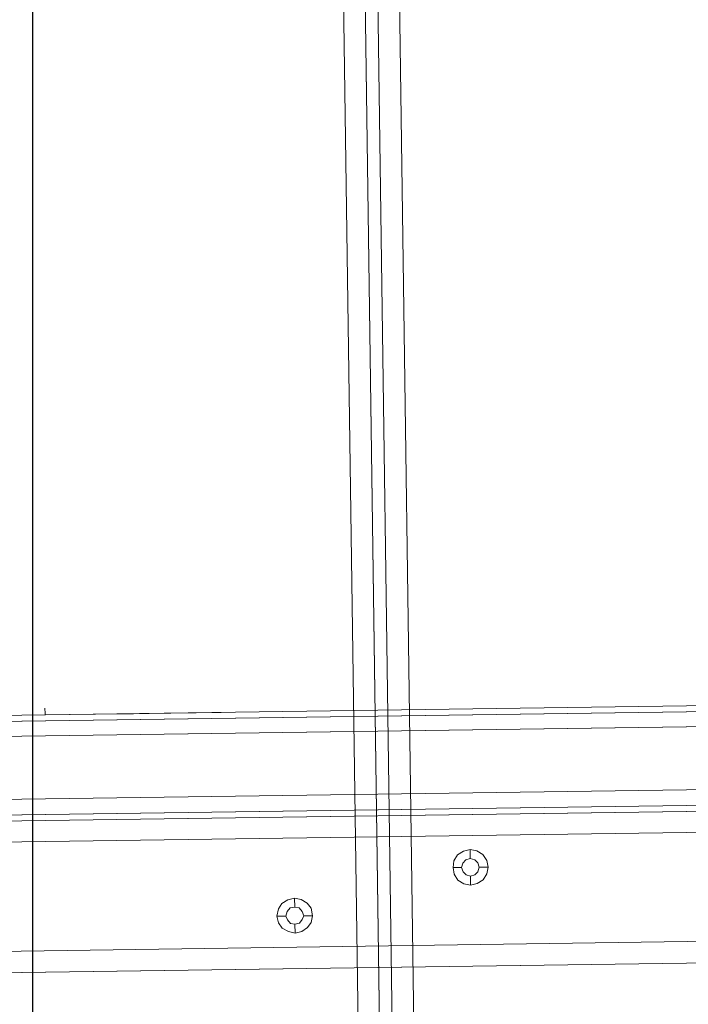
# Model space of a CAD drawing. Extents: x 147111805 to 147230536, y 410950310 to 411028142.
# Tile 80 of 256: x 147169500 to 147169690, y 410975999 to 410976279. Entities that reach past the tile are written whole.
import ezdxf

# ---------------------------------------------------------------- set-up
doc = ezdxf.new("R2010")
doc.units = 0
doc.header["$LTSCALE"] = 100
doc.layers.add('T--A9041--_VERHARDINGEN_Tegels', color=9, linetype='Continuous', transparency=0.3)
doc.layers.add('T--L9071--_TERREINMEUBILAIR_Stoelen', color=1, linetype='Continuous')
doc.layers.add('T--L9071--_TERREINMEUBILAIR_Tafels', color=30, linetype='Continuous')

# ---------------------------------------------------------------- blocks, each defined once
blk = doc.blocks.new('Picknicktafel 180x160cm')
at = {"layer": 'T--L9071--_TERREINMEUBILAIR_Stoelen', "lineweight": 0}
for p, q in [((194.2066377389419, 1588.06145185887), (194.2066377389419, 1.055470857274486)), ((198.6396153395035, 0), (198.6396153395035, 1589.116922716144)), ((216.5826199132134, 0), (216.5826199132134, 1589.116922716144)), ((220.8045033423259, 1588.06145185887), (220.8045033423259, 1.055470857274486)), ((192.5178843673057, 3.588600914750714), (192.5178843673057, 1585.528321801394)), ((222.4932567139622, 3.588600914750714), (222.4932567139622, 1585.528321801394)), ((192.5178843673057, 1540.565263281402), (192.5178843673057, 48.55165943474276)), ((222.4932567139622, 1540.565263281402), (222.4932567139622, 48.55165943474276)), ((194.2066377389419, 1538.032133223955), (194.2066377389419, 51.08478949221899)), ((220.8045033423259, 1538.032133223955), (220.8045033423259, 51.08478949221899)), ((198.6396153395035, 52.14026034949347), (198.6396153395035, 1537.187756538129)), ((216.5826199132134, 1537.187756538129), (216.5826199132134, 52.14026034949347)), ((194.2066377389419, 451.3193385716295), (194.2066377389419, 1137.797584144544)), ((198.6396153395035, 1138.853055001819), (198.6396153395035, 450.2638677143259)), ((216.5826199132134, 450.2638677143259), (216.5826199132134, 1138.853055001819)), ((220.8045033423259, 451.3193385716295), (220.8045033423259, 1137.797584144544)), ((192.5178843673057, 453.8524686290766), (192.5178843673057, 1135.264454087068)), ((222.4932567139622, 1135.264454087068), (222.4932567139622, 453.8524686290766)), ((192.5178843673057, 1128.298346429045), (192.5178843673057, 460.8185762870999)), ((192.5178843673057, 460.8185762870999), (192.5178843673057, 1128.298346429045)), ((192.5178843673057, 1110.566436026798), (192.5178843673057, 478.7615808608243)), ((192.5178843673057, 478.7615808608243), (192.5178843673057, 1110.566436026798)), ((192.5178843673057, 1090.301395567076), (192.5178843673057, 498.8155271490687)), ((222.4932567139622, 498.8155271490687), (222.4932567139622, 1090.301395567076)), ((194.2066377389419, 501.3486572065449), (194.2066377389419, 1087.7682655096)), ((220.8045033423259, 501.3486572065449), (220.8045033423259, 1087.7682655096)), ((198.6396153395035, 502.4041280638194), (198.6396153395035, 1086.712794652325)), ((216.5826199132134, 1086.712794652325), (216.5826199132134, 502.4041280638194)), ((222.4932567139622, 769.6493491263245), (222.4932567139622, 819.678667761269)), ((222.4932567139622, 819.678667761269), (222.4932567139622, 769.6493491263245)), ((222.4932567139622, 819.678667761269), (222.9154450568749, 819.678667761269)), ((222.9154450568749, 819.678667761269), (224.3931042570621, 819.678667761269)), ((222.4932567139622, 798.7803447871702), (222.4932567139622, 798.9914389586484)), ((222.4932567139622, 798.9914389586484), (222.4932567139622, 798.7803447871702)), ((222.4932567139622, 797.7248739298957), (222.4932567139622, 798.7803447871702)), ((222.4932567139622, 798.7803447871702), (222.4932567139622, 797.7248739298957)), ((222.4932567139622, 796.247214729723), (222.4932567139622, 797.7248739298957)), ((222.4932567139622, 797.7248739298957), (222.4932567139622, 796.247214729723)), ((222.4932567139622, 794.5584613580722), (222.4932567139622, 796.247214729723)), ((222.4932567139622, 796.247214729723), (222.4932567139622, 794.5584613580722)), ((222.4932567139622, 792.8697079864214), (222.4932567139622, 794.5584613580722)), ((222.4932567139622, 794.5584613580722), (222.4932567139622, 792.8697079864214)), ((222.4932567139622, 791.3920487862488), (222.4932567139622, 792.8697079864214)), ((222.4932567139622, 792.8697079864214), (222.4932567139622, 791.3920487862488)), ((222.4932567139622, 790.3365779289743), (222.4932567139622, 791.3920487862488)), ((222.4932567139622, 791.3920487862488), (222.4932567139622, 790.3365779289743)), ((222.4932567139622, 790.1254837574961), (222.4932567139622, 790.3365779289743)), ((222.4932567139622, 790.3365779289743), (222.4932567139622, 790.1254837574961)), ((222.4932567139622, 790.1254837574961), (222.4932567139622, 790.1254837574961)), ((222.4932567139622, 769.6493491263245), (222.4932567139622, 769.6493491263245))]:
    blk.add_line(p, q, dxfattribs=at)
at = {"layer": 'T--L9071--_TERREINMEUBILAIR_Tafels', "lineweight": 0}
for p, q in [((149.454673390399, 1128.298346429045), (149.454673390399, 460.8185762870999)), ((149.454673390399, 460.8185762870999), (149.454673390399, 1128.298346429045)), ((155.5764043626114, 460.8185762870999), (155.5764043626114, 1128.298346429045)), ((155.5764043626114, 460.8185762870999), (155.5764043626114, 1128.298346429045)), ((186.6072475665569, 1128.298346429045), (186.6072475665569, 460.8185762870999)), ((186.6072475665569, 460.8185762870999), (186.6072475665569, 1128.298346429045)), ((149.454673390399, 1110.566436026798), (149.454673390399, 478.7615808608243)), ((149.454673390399, 478.7615808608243), (149.454673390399, 1110.566436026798)), ((155.5764043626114, 1110.566436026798), (155.5764043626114, 478.7615808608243)), ((155.5764043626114, 478.7615808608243), (155.5764043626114, 1110.566436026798)), ((186.6072475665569, 1110.566436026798), (186.6072475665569, 478.7615808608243)), ((186.6072475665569, 478.7615808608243), (186.6072475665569, 1110.566436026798)), ((161.0648528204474, 753.1840037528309), (160.0093819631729, 751.4952503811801)), ((162.5425120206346, 754.2394746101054), (161.0648528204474, 753.1840037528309)), ((164.4423595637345, 754.6616629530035), (162.5425120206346, 754.2394746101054)), ((163.38688870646, 751.7063445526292), (164.4423595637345, 752.1285328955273)), ((164.4423595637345, 752.1285328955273), (163.38688870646, 751.7063445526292)), ((166.5533012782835, 754.2394746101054), (164.4423595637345, 754.6616629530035)), ((164.4423595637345, 754.6616629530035), (164.4423595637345, 752.1285328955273)), ((164.4423595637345, 752.1285328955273), (165.7089245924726, 751.7063445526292)), ((165.7089245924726, 751.7063445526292), (164.4423595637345, 752.1285328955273)), ((168.0309604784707, 753.1840037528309), (166.5533012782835, 754.2394746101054)), ((169.0864313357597, 751.4952503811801), (168.0309604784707, 753.1840037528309)), ((160.0093819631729, 751.4952503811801), (159.5871936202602, 749.5954028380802)), ((159.5871936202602, 749.5954028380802), (160.0093819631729, 747.6955552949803)), ((159.5871936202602, 749.5954028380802), (162.1203236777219, 749.5954028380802)), ((162.1203236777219, 749.5954028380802), (162.3314178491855, 750.8619678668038)), ((162.3314178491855, 750.8619678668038), (162.1203236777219, 749.5954028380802)), ((162.3314178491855, 748.3288378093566), (162.1203236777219, 749.5954028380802)), ((162.1203236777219, 749.5954028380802), (162.1203236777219, 749.5954028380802)), ((162.1203236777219, 749.5954028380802), (162.3314178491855, 748.3288378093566)), ((162.3314178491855, 750.8619678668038), (163.38688870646, 751.7063445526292)), ((163.38688870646, 751.7063445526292), (162.3314178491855, 750.8619678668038)), ((165.7089245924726, 751.7063445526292), (166.7643954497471, 750.8619678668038)), ((166.7643954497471, 750.8619678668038), (165.7089245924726, 751.7063445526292)), ((166.7643954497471, 750.8619678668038), (166.9754896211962, 749.5954028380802)), ((166.9754896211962, 749.5954028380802), (166.7643954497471, 750.8619678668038)), ((166.9754896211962, 749.5954028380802), (166.7643954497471, 748.3288378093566)), ((166.7643954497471, 748.3288378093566), (166.9754896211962, 749.5954028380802)), ((166.9754896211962, 749.5954028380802), (166.9754896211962, 749.5954028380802)), ((169.5086196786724, 749.5954028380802), (166.9754896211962, 749.5954028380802)), ((169.5086196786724, 749.5954028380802), (169.0864313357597, 751.4952503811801)), ((169.0864313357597, 747.6955552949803), (169.5086196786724, 749.5954028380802)), ((169.5086196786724, 749.5954028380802), (169.5086196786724, 749.5954028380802)), ((160.0093819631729, 747.6955552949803), (161.0648528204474, 746.0068019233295)), ((163.38688870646, 747.4844611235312), (162.3314178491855, 748.3288378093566)), ((162.3314178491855, 748.3288378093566), (163.38688870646, 747.4844611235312)), ((164.4423595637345, 747.062272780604), (163.38688870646, 747.4844611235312)), ((163.38688870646, 747.4844611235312), (164.4423595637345, 747.062272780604)), ((165.7089245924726, 747.4844611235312), (164.4423595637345, 747.062272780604)), ((164.4423595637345, 747.062272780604), (165.7089245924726, 747.4844611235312)), ((164.4423595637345, 744.5291427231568), (164.4423595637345, 747.062272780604)), ((166.7643954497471, 748.3288378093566), (165.7089245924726, 747.4844611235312)), ((165.7089245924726, 747.4844611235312), (166.7643954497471, 748.3288378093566)), ((168.0309604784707, 746.0068019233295), (169.0864313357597, 747.6955552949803)), ((161.0648528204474, 746.0068019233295), (162.5425120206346, 744.951331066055)), ((162.5425120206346, 744.951331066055), (164.4423595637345, 744.5291427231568)), ((164.4423595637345, 744.5291427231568), (166.5533012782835, 744.951331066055)), ((166.5533012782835, 744.951331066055), (168.0309604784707, 746.0068019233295)), ((1794.089363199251, 732.074586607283), (6.121730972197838, 732.074586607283)), ((1794.089363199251, 732.074586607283), (6.121730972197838, 732.074586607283)), ((6.121730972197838, 732.074586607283), (1794.089363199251, 732.074586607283)), ((6.121730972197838, 732.074586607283), (1794.089363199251, 732.074586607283)), ((1794.089363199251, 725.9528556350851), (6.121730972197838, 725.9528556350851)), ((6.121730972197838, 725.9528556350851), (1794.089363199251, 725.9528556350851)), ((6.121730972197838, 725.9528556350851), (1794.089363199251, 725.9528556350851)), ((6.121730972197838, 725.9528556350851), (1794.089363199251, 725.9528556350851)), ((1794.089363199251, 722.3642547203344), (6.121730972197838, 722.3642547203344)), ((1794.089363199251, 722.3642547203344), (6.121730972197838, 722.3642547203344)), ((6.121730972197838, 722.3642547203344), (1794.089363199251, 722.3642547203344)), ((6.121730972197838, 722.3642547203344), (1794.089363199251, 722.3642547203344)), ((1794.089363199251, 716.2425237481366), (6.121730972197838, 716.2425237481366)), ((1794.089363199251, 716.2425237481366), (6.121730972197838, 716.2425237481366)), ((6.121730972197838, 716.2425237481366), (1794.089363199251, 716.2425237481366)), ((6.121730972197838, 716.2425237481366), (1794.089363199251, 716.2425237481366)), ((177.5301981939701, 704.42125014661), (175.6303506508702, 704.2101559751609)), ((179.43004573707, 704.2101559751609), (177.5301981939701, 704.42125014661)), ((177.5301981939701, 704.42125014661), (177.5301981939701, 702.0992142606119)), ((173.941597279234, 703.1546851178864), (172.8861264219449, 701.4659317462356)), ((175.6303506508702, 704.2101559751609), (173.941597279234, 703.1546851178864)), ((175.4192564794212, 700.8326492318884), (176.263633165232, 701.6770259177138)), ((176.263633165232, 701.6770259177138), (175.4192564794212, 700.8326492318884)), ((176.263633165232, 701.6770259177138), (177.5301981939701, 702.0992142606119)), ((177.5301981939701, 702.0992142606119), (176.263633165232, 701.6770259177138)), ((177.5301981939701, 702.0992142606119), (178.7967632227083, 701.6770259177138)), ((178.7967632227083, 701.6770259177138), (177.5301981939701, 702.0992142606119)), ((178.7967632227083, 701.6770259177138), (179.6411399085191, 700.8326492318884)), ((179.6411399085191, 700.8326492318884), (178.7967632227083, 701.6770259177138)), ((181.1187991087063, 703.1546851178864), (179.43004573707, 704.2101559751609)), ((182.1742699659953, 701.4659317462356), (181.1187991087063, 703.1546851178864)), ((172.8861264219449, 701.4659317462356), (172.4639380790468, 699.5660842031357)), ((172.4639380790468, 699.5660842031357), (172.8861264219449, 697.6662366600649)), ((172.4639380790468, 699.5660842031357), (174.9970681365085, 699.5660842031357)), ((174.9970681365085, 699.5660842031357), (175.4192564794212, 700.8326492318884)), ((175.4192564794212, 700.8326492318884), (174.9970681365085, 699.5660842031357)), ((175.4192564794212, 698.2995191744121), (174.9970681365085, 699.5660842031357)), ((174.9970681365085, 699.5660842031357), (174.9970681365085, 699.5660842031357)), ((174.9970681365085, 699.5660842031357), (175.4192564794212, 698.2995191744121)), ((179.6411399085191, 700.8326492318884), (180.0633282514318, 699.5660842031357)), ((180.0633282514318, 699.5660842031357), (179.6411399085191, 700.8326492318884)), ((180.0633282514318, 699.5660842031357), (179.6411399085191, 698.2995191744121)), ((179.6411399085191, 698.2995191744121), (180.0633282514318, 699.5660842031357)), ((180.0633282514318, 699.5660842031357), (180.0633282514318, 699.5660842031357)), ((182.5964583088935, 699.5660842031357), (180.0633282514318, 699.5660842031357)), ((182.5964583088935, 699.5660842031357), (182.1742699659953, 701.4659317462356)), ((182.1742699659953, 697.6662366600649), (182.5964583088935, 699.5660842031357)), ((182.5964583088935, 699.5660842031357), (182.5964583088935, 699.5660842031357)), ((172.8861264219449, 697.6662366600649), (173.941597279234, 695.9774832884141)), ((176.263633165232, 697.4551424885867), (175.4192564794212, 698.2995191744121)), ((175.4192564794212, 698.2995191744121), (176.263633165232, 697.4551424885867)), ((177.5301981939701, 697.0329541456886), (176.263633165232, 697.4551424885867)), ((176.263633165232, 697.4551424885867), (177.5301981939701, 697.0329541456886)), ((178.7967632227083, 697.4551424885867), (177.5301981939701, 697.0329541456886)), ((177.5301981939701, 697.0329541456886), (178.7967632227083, 697.4551424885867)), ((177.5301981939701, 694.4998240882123), (177.5301981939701, 697.0329541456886)), ((179.6411399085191, 698.2995191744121), (178.7967632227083, 697.4551424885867)), ((178.7967632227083, 697.4551424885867), (179.6411399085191, 698.2995191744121)), ((181.1187991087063, 695.9774832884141), (182.1742699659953, 697.6662366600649)), ((173.941597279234, 695.9774832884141), (175.6303506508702, 694.9220124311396)), ((175.6303506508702, 694.9220124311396), (177.5301981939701, 694.4998240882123)), ((177.5301981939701, 694.4998240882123), (179.43004573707, 694.9220124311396)), ((179.43004573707, 694.9220124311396), (181.1187991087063, 695.9774832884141))]:
    blk.add_line(p, q, dxfattribs=at)

msp = doc.modelspace()

# ---------------------------------------------------------------- hatches: boundary and pattern name
at = {"layer": 'T--A9041--_VERHARDINGEN_Tegels'}
h = msp.add_hatch(dxfattribs=at)
h.set_pattern_fill('ANSI37', color=256, scale=200, angle=45)
h.set_pattern_definition([(90, (0, 0), (-635, 0), []), (180, (0, 0), (0, -635), [])])
h.paths.add_polyline_path([(147171124.6155927, 410978496.7849257), (147171124.6155927, 410985174.1051784), (147175311.8159577, 410985174.1051784), (147179724.0163228, 410985174.1051784), (147179724.0163228, 410987548.1668265), (147175674.6155927, 410987550.9475302), (147175674.6155927, 410986269.3768906), (147173554.6155927, 410986269.3768906), (147173554.6155927, 410986569.3768906), (147175374.6155927, 410986569.3768906), (147175374.6155927, 410989649.3768906), (147175374.6155927, 410993004.2881792), (147173550.8201925, 410993004.2881792), (147173550.8201925, 410993134.3405678), (147165980.8201925, 410993134.3405678), (147159696.0572113, 410993137.1650009), (147159704.9791517, 410992687.6886738), (147159705.673752, 410992652.6955669), (147159710.6310576, 410990922.4531842), (147159740.006855, 410990923.0362831), (147159789.3234792, 410988438.5257165), (147159881.8045546, 410983779.4434608), (147160071.926593, 410974201.3302012), (147160091.7723167, 410973201.5271471), (147160156.2709204, 410969952.1672208), (147160833.6374897, 410969965.612699), (147162965.7175028, 410970007.9337059), (147169999.3319892, 410970147.5483757), (147172541.3312546, 410970198.0061296), (147177217.9100407, 410970290.8345047), (147177327.8883767, 410970293.0175343), (147177280.2586386, 410972692.5448644), (147177850.1463795, 410972703.8569272), (147179529.8155105, 410972737.1977439), (147180789.5630606, 410972762.4198964), (147181028.8837267, 410972767.3274566), (147181031.0428523, 410975911.5547846), (147179805.6507454, 410975912.3962522), (147178580.2586386, 410975912.3962522), (147178580.2586386, 410979449.1051784), (147177580.2586386, 410979449.1051784), (147177580.2586386, 410977681.1714507), (147177580.2586386, 410975913.2377229), (147171124.6155927, 410975913.2377229)])
h.paths.add_polyline_path([(147165184.9788649, 410982437.8420166), (147164184.9788649, 410982437.8420166), (147164184.9788649, 410983437.8420166), (147165184.9788649, 410983437.8420166)], flags=16)

# ---------------------------------------------------------------- block references
at = {"layer": 'T--L9071--_TERREINMEUBILAIR_Stoelen', "rotation": 90.80802830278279}
msp.add_blockref('Picknicktafel 180x160cm', (147170330.023393, 410975870.6173641), dxfattribs=at)

doc.saveas('drawing.dxf')
